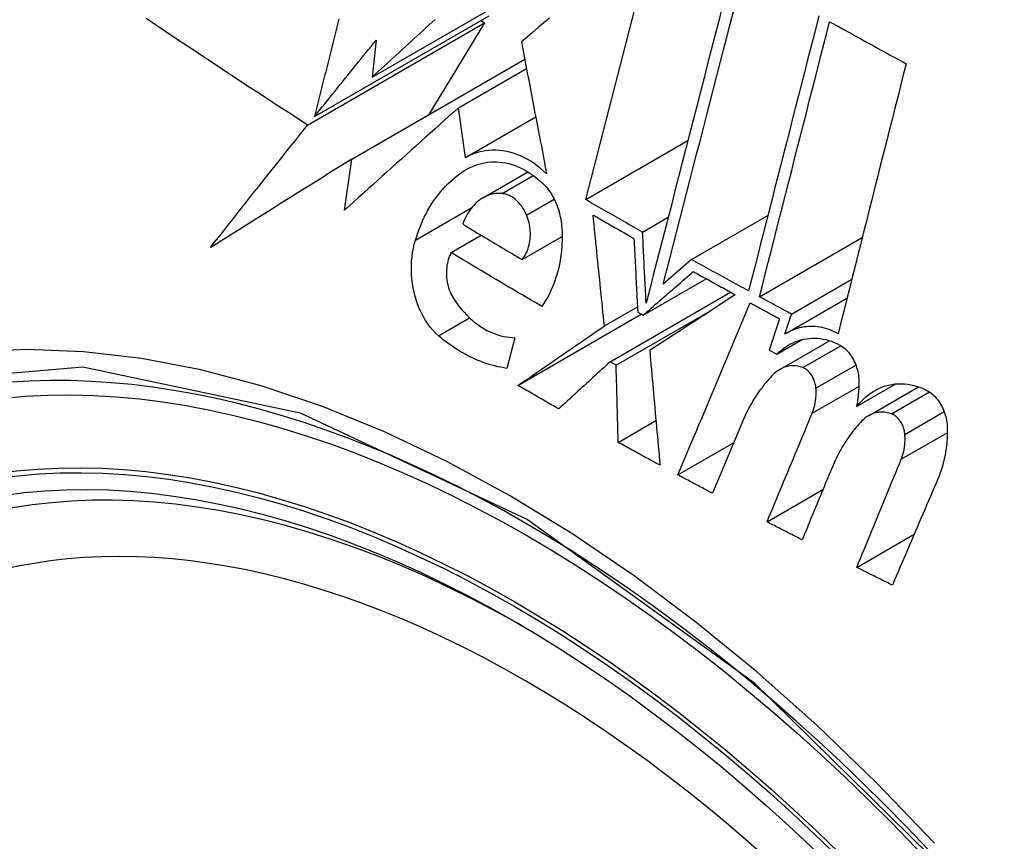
# Model space of a CAD drawing. Header units: inches. Extents: x 18 to 202, y 13 to 131.
# Tile 48 of 54: x 191.328 to 191.559, y 77.51 to 77.702. Entities that reach past the tile are written whole.
import ezdxf

# ---------------------------------------------------------------- set-up
doc = ezdxf.new("R2010")
doc.units = ezdxf.units.IN
doc.header["$MEASUREMENT"] = 0
doc.layers.add('Visible Edges(ANSI)', color=7, linetype='Continuous', lineweight=25)
doc.layers.add('Visible Tangent Edges(ANSI)', color=7, linetype='Continuous', lineweight=25)

msp = doc.modelspace()

# ---------------------------------------------------------------- linework, layer by layer
at = {"layer": 'Visible Edges(ANSI)'}
for p, q in [((191.46121, 77.66029), (191.47762, 77.72392)), ((191.41111, 77.68902), (191.44866, 77.7107)), ((191.39756, 77.67978), (191.4385, 77.70342)), ((191.39594, 77.67777), (191.43748, 77.70175)), ((191.43748, 77.70175), (191.42436, 77.68022)), ((191.43655, 77.70229), (191.43748, 77.70175)), ((191.41202, 77.69772), (191.41111, 77.68902)), ((191.4063, 77.66979), (191.44688, 77.69323)), ((191.43134, 77.68183), (191.4473, 77.69104)), ((191.43297, 77.67019), (191.43134, 77.68183)), ((191.43297, 77.67019), (191.44946, 77.67971)), ((191.46121, 77.66029), (191.48518, 77.67413)), ((191.40459, 77.65779), (191.4063, 77.66979)), ((191.43711, 77.66072), (191.44763, 77.6668)), ((191.48603, 77.64624), (191.50394, 77.65657)), ((191.47454, 77.65267), (191.48055, 77.65615)), ((191.42962, 77.64787), (191.43666, 77.65193)), ((191.44625, 77.64624), (191.45565, 77.65167)), ((191.50198, 77.63749), (191.52609, 77.65141)), ((191.48603, 77.64624), (191.4794, 77.64048)), ((191.47465, 77.63319), (191.48946, 77.64174)), ((191.50948, 77.63345), (191.52362, 77.64162)), ((191.46691, 77.62224), (191.49521, 77.63859)), ((191.50829, 77.62896), (191.5225, 77.63716)), ((191.4453, 77.61671), (191.47424, 77.63342)), ((191.46559, 77.63067), (191.47333, 77.63514)), ((191.46834, 77.62144), (191.49086, 77.63444)), ((191.47339, 77.6339), (191.47465, 77.63319)), ((191.50791, 77.62873), (191.50948, 77.63345)), ((191.50671, 77.63236), (191.50426, 77.62499)), ((191.44455, 77.62791), (191.4427, 77.62072)), ((191.50603, 77.62404), (191.51197, 77.62747)), ((191.50678, 77.62048), (191.51843, 77.62721)), ((191.50426, 77.62499), (191.50603, 77.62404)), ((191.46834, 77.62144), (191.46691, 77.62224)), ((191.52475, 77.61175), (191.53396, 77.61707)), ((191.52753, 77.6096), (191.5393, 77.61639)), ((191.46884, 77.60335), (191.47768, 77.60846)), ((191.49789, 77.60804), (191.49093, 77.59141)), ((191.48284, 77.59572), (191.49589, 77.60326)), ((191.50374, 77.58472), (191.51687, 77.59231)), ((191.52481, 77.57403), (191.53827, 77.5818))]:
    msp.add_line(p, q, dxfattribs=at)
at = {"layer": 'Visible Edges(ANSI)', "flags": 128}
for points in [[(191.49317, 77.70517), (191.49234, 77.70193), (191.4915, 77.69868), (191.49066, 77.69542), (191.48981, 77.69214), (191.48897, 77.68885), (191.48812, 77.68555), (191.48727, 77.68224), (191.48642, 77.67893), (191.48556, 77.67561), (191.48471, 77.6723), (191.48385, 77.66897), (191.483, 77.66565), (191.48214, 77.66233), (191.48129, 77.65902), (191.48044, 77.65571), (191.47959, 77.6524), (191.47874, 77.64911), (191.4779, 77.64582), (191.47705, 77.64255), (191.47621, 77.63928), (191.47538, 77.63604)], [(191.39594, 77.67777), (191.39368, 77.67923), (191.39143, 77.68069), (191.38917, 77.68215), (191.38692, 77.68361), (191.38468, 77.68507), (191.38243, 77.68654), (191.3802, 77.68801), (191.37796, 77.68948), (191.37573, 77.69095), (191.37351, 77.69243), (191.37129, 77.6939), (191.36907, 77.69538), (191.36686, 77.69685), (191.36465, 77.69833), (191.36245, 77.69981), (191.36025, 77.70129), (191.35806, 77.70277)], [(191.40326, 77.70267), (191.40303, 77.70172), (191.40279, 77.70076), (191.40255, 77.69981), (191.40231, 77.69886), (191.40207, 77.69791), (191.40184, 77.69695), (191.4016, 77.696), (191.40136, 77.69505), (191.40112, 77.69409), (191.40088, 77.69314), (191.40065, 77.69218), (191.40041, 77.69123), (191.40017, 77.69028), (191.39993, 77.68932), (191.39969, 77.68837), (191.39946, 77.68741), (191.39922, 77.68646), (191.39898, 77.6855), (191.39874, 77.68455), (191.39851, 77.6836), (191.39827, 77.68264), (191.39803, 77.68169), (191.3978, 77.68074), (191.39756, 77.67978)], [(191.41111, 77.68902), (191.41181, 77.68967), (191.41251, 77.69031), (191.41321, 77.69095), (191.41391, 77.69159), (191.41461, 77.69224), (191.41531, 77.69288), (191.41601, 77.69353), (191.41672, 77.69417), (191.41742, 77.69481), (191.41812, 77.69546), (191.41883, 77.6961), (191.41953, 77.69675), (191.42023, 77.69739), (191.42094, 77.69804), (191.42164, 77.69868), (191.42234, 77.69933), (191.42305, 77.69997), (191.42375, 77.70062), (191.42446, 77.70126), (191.42516, 77.70191), (191.42586, 77.70255)], [(191.45266, 77.70284), (191.45135, 77.70173), (191.45003, 77.70062), (191.44872, 77.69951), (191.44742, 77.6984), (191.44611, 77.6973)], [(191.4794, 77.64048), (191.48017, 77.64349), (191.48095, 77.64651), (191.48173, 77.64954), (191.48251, 77.65258), (191.48329, 77.65563), (191.48408, 77.65869), (191.48486, 77.66174), (191.48565, 77.66481), (191.48644, 77.66787), (191.48723, 77.67094), (191.48802, 77.67401), (191.48881, 77.67707), (191.48959, 77.68014), (191.49038, 77.6832), (191.49117, 77.68626), (191.49195, 77.68931), (191.49274, 77.69235), (191.49352, 77.69538), (191.4943, 77.69841), (191.49507, 77.70143), (191.49584, 77.70443)], [(191.51591, 77.70341), (191.51524, 77.70077), (191.51456, 77.69811), (191.51388, 77.69545), (191.5132, 77.69279), (191.51251, 77.69011), (191.51182, 77.68743), (191.51114, 77.68474), (191.51045, 77.68205), (191.50976, 77.67935), (191.50907, 77.67665), (191.50838, 77.67394), (191.50769, 77.67124), (191.50699, 77.66853), (191.5063, 77.66582), (191.50561, 77.66311), (191.50492, 77.66041), (191.50423, 77.6577), (191.50354, 77.655), (191.50285, 77.6523), (191.50216, 77.6496), (191.50148, 77.64691), (191.50079, 77.64423), (191.50011, 77.64155), (191.49943, 77.63888)], [(191.50198, 77.63749), (191.50266, 77.64016), (191.50334, 77.64284), (191.50402, 77.64553), (191.50471, 77.64822), (191.5054, 77.65091), (191.50608, 77.65361), (191.50677, 77.65631), (191.50746, 77.65902), (191.50815, 77.66172), (191.50884, 77.66443), (191.50953, 77.66714), (191.51022, 77.66984), (191.51091, 77.67255), (191.5116, 77.67525), (191.51229, 77.67795), (191.51298, 77.68065), (191.51367, 77.68334), (191.51436, 77.68603), (191.51504, 77.68871), (191.51572, 77.69139), (191.51641, 77.69406), (191.51709, 77.69672), (191.51776, 77.69937), (191.51844, 77.70201)], [(191.51844, 77.70201), (191.51918, 77.70159), (191.51993, 77.70118), (191.52068, 77.70077), (191.52142, 77.70036), (191.52217, 77.69995), (191.52291, 77.69954), (191.52366, 77.69913), (191.52441, 77.69871), (191.52516, 77.6983), (191.5259, 77.69789), (191.52665, 77.69748), (191.5274, 77.69707), (191.52815, 77.69666), (191.52889, 77.69625), (191.52964, 77.69584), (191.53039, 77.69543), (191.53114, 77.69502), (191.53189, 77.69461), (191.53264, 77.6942), (191.53339, 77.6938), (191.53414, 77.69339), (191.53489, 77.69298), (191.53564, 77.69257), (191.53639, 77.69216)], [(191.39756, 77.67978), (191.39816, 77.68053), (191.39876, 77.68128), (191.39936, 77.68202), (191.39996, 77.68277), (191.40056, 77.68352), (191.40116, 77.68426), (191.40176, 77.68501), (191.40236, 77.68576), (191.40297, 77.68651), (191.40357, 77.68725), (191.40417, 77.688), (191.40477, 77.68875), (191.40538, 77.6895), (191.40598, 77.69025), (191.40659, 77.691), (191.40719, 77.69174), (191.40779, 77.69249), (191.4084, 77.69324), (191.409, 77.69399), (191.40961, 77.69473), (191.41021, 77.69548), (191.41082, 77.69623), (191.41142, 77.69698), (191.41202, 77.69772)], [(191.44611, 77.6973), (191.44635, 77.69603), (191.44659, 77.69475), (191.44684, 77.69348), (191.44708, 77.6922), (191.44732, 77.69091), (191.44757, 77.68963), (191.44781, 77.68834), (191.44806, 77.68705), (191.44831, 77.68576), (191.44855, 77.68447), (191.4488, 77.68317), (191.44905, 77.68188), (191.44929, 77.68058), (191.44954, 77.67928), (191.44979, 77.67799), (191.45004, 77.67669), (191.45029, 77.67539), (191.45053, 77.67409), (191.45078, 77.67279), (191.45103, 77.6715), (191.45128, 77.6702), (191.45153, 77.6689), (191.45178, 77.66761), (191.45203, 77.66632)], [(191.53639, 77.69216), (191.53573, 77.68956), (191.53507, 77.68696), (191.53441, 77.68435), (191.53374, 77.68172), (191.53308, 77.6791), (191.53241, 77.67646), (191.53175, 77.67383), (191.53108, 77.67118), (191.53041, 77.66854), (191.52974, 77.66589), (191.52907, 77.66324), (191.5284, 77.66058), (191.52773, 77.65793), (191.52706, 77.65527), (191.52639, 77.65262), (191.52572, 77.64997), (191.52506, 77.64731), (191.52439, 77.64466), (191.52372, 77.64202), (191.52306, 77.63937), (191.5224, 77.63673), (191.52174, 77.6341), (191.52108, 77.63147), (191.52042, 77.62885)], [(191.43134, 77.68183), (191.43023, 77.68083), (191.42911, 77.67983), (191.428, 77.67884), (191.42688, 77.67784), (191.42576, 77.67683), (191.42465, 77.67583), (191.42353, 77.67483), (191.42241, 77.67383), (191.42129, 77.67282), (191.42017, 77.67182), (191.41905, 77.67081), (191.41793, 77.66981), (191.41681, 77.6688), (191.4157, 77.6678), (191.41458, 77.66679), (191.41346, 77.66579), (191.41235, 77.66479), (191.41123, 77.66378), (191.41012, 77.66278), (191.40901, 77.66178), (191.4079, 77.66078), (191.40679, 77.65978), (191.40569, 77.65879), (191.40459, 77.65779)], [(191.37311, 77.64903), (191.37404, 77.65022), (191.37498, 77.65141), (191.37592, 77.6526), (191.37686, 77.6538), (191.37781, 77.655), (191.37875, 77.65619), (191.3797, 77.65739), (191.38065, 77.65859), (191.3816, 77.65979), (191.38255, 77.66099), (191.3835, 77.66219), (191.38446, 77.66339), (191.38541, 77.66459), (191.38637, 77.66579), (191.38732, 77.66699), (191.38828, 77.66819), (191.38924, 77.66939), (191.39019, 77.67059), (191.39115, 77.67179), (191.39211, 77.67299), (191.39307, 77.67418), (191.39403, 77.67538), (191.39499, 77.67658), (191.39594, 77.67777)], [(191.45203, 77.66632), (191.45131, 77.66699), (191.45058, 77.66762), (191.44983, 77.66822), (191.44906, 77.66877), (191.44828, 77.66928), (191.44749, 77.66975), (191.44669, 77.67017), (191.44588, 77.67055), (191.44506, 77.67088), (191.44424, 77.67116), (191.44341, 77.6714), (191.44258, 77.67159), (191.44175, 77.67173), (191.44092, 77.67182), (191.4401, 77.67187), (191.43927, 77.67187), (191.43845, 77.67182), (191.43764, 77.67172), (191.43684, 77.67158), (191.43604, 77.67139), (191.43526, 77.67116), (191.43449, 77.67088), (191.43372, 77.67056), (191.43297, 77.67019)], [(191.4063, 77.66979), (191.4049, 77.66892), (191.4035, 77.66804), (191.4021, 77.66717), (191.4007, 77.6663), (191.39931, 77.66542), (191.39791, 77.66455), (191.39652, 77.66368), (191.39513, 77.66281), (191.39374, 77.66194), (191.39235, 77.66107), (191.39096, 77.66021), (191.38957, 77.65934), (191.38819, 77.65847), (191.38681, 77.65761), (191.38543, 77.65674), (191.38405, 77.65588), (191.38267, 77.65502), (191.3813, 77.65416), (191.37993, 77.6533), (191.37856, 77.65244), (191.37719, 77.65159), (191.37583, 77.65073), (191.37447, 77.64988), (191.37311, 77.64903)], [(191.43345, 77.66748), (191.4341, 77.66781), (191.43475, 77.66811), (191.43542, 77.66838), (191.4361, 77.6686), (191.43678, 77.66879), (191.43748, 77.66894), (191.43818, 77.66905), (191.43889, 77.66912), (191.4396, 77.66916), (191.44031, 77.66915), (191.44103, 77.6691), (191.44175, 77.66902), (191.44247, 77.66889), (191.44319, 77.66873), (191.44391, 77.66853), (191.44462, 77.66828), (191.44533, 77.668), (191.44604, 77.66768), (191.44673, 77.66732), (191.44742, 77.66692), (191.4481, 77.66649), (191.44877, 77.66602), (191.44943, 77.66552), (191.45007, 77.66498)], [(191.42123, 77.65078), (191.42153, 77.65172), (191.42185, 77.65264), (191.42219, 77.65354), (191.42255, 77.65442), (191.42292, 77.65529), (191.42332, 77.65614), (191.42374, 77.65697), (191.42418, 77.65778), (191.42463, 77.65857), (191.4251, 77.65934), (191.42559, 77.66008), (191.4261, 77.66081), (191.42663, 77.66151), (191.42718, 77.66219), (191.42774, 77.66284), (191.42831, 77.66347), (191.42891, 77.66407), (191.42951, 77.66464), (191.43013, 77.66518), (191.43077, 77.6657), (191.43142, 77.66619), (191.43208, 77.66665), (191.43276, 77.66708), (191.43345, 77.66748)], [(191.45007, 77.66498), (191.45045, 77.66469), (191.45083, 77.66437), (191.4512, 77.66402), (191.45156, 77.66366), (191.4519, 77.66328), (191.45223, 77.66288), (191.45255, 77.66245), (191.45286, 77.66202), (191.45315, 77.66156), (191.45343, 77.66109), (191.45369, 77.6606), (191.45394, 77.6601), (191.45417, 77.65959), (191.45439, 77.65907), (191.45459, 77.65854), (191.45477, 77.658), (191.45493, 77.65745), (191.45508, 77.65689), (191.45521, 77.65633), (191.45532, 77.65576), (191.45542, 77.65519), (191.45549, 77.65462), (191.45555, 77.65405), (191.45559, 77.65348)], [(191.44158, 77.66171), (191.44109, 77.66175), (191.4406, 77.66174), (191.44011, 77.66171), (191.43963, 77.66165), (191.43916, 77.66155), (191.43869, 77.66142), (191.43823, 77.66126), (191.43777, 77.66107), (191.43733, 77.66085), (191.4369, 77.6606), (191.43648, 77.66032), (191.43607, 77.66001), (191.43567, 77.65968), (191.43529, 77.65932), (191.43492, 77.65894), (191.43456, 77.65853), (191.43422, 77.6581), (191.4339, 77.65765), (191.4336, 77.65718), (191.43331, 77.65669), (191.43304, 77.65617), (191.43278, 77.65565), (191.43255, 77.6551), (191.43233, 77.65454)], [(191.44732, 77.65666), (191.44717, 77.65701), (191.447, 77.65734), (191.44683, 77.65768), (191.44665, 77.658), (191.44645, 77.65831), (191.44625, 77.65861), (191.44604, 77.6589), (191.44583, 77.65918), (191.4456, 77.65945), (191.44537, 77.65971), (191.44513, 77.65995), (191.44488, 77.66018), (191.44462, 77.66039), (191.44437, 77.66059), (191.4441, 77.66078), (191.44383, 77.66095), (191.44356, 77.6611), (191.44328, 77.66124), (191.443, 77.66136), (191.44272, 77.66147), (191.44243, 77.66155), (191.44215, 77.66162), (191.44186, 77.66168), (191.44158, 77.66171)], [(191.47454, 77.65267), (191.47398, 77.65299), (191.47342, 77.65331), (191.47286, 77.65362), (191.4723, 77.65394), (191.47175, 77.65425), (191.47119, 77.65457), (191.47063, 77.65489), (191.47008, 77.6552), (191.46952, 77.65552), (191.46896, 77.65584), (191.46841, 77.65615), (191.46785, 77.65647), (191.4673, 77.65679), (191.46674, 77.65711), (191.46619, 77.65742), (191.46563, 77.65774), (191.46508, 77.65806), (191.46452, 77.65838), (191.46397, 77.65869), (191.46342, 77.65901), (191.46286, 77.65933), (191.46231, 77.65965), (191.46176, 77.65997), (191.46121, 77.66029)], [(191.44625, 77.64624), (191.4465, 77.64655), (191.44673, 77.64688), (191.44695, 77.64723), (191.44715, 77.6476), (191.44734, 77.64798), (191.44751, 77.64838), (191.44766, 77.64879), (191.44779, 77.64922), (191.44791, 77.64966), (191.448, 77.6501), (191.44808, 77.65056), (191.44814, 77.65102), (191.44818, 77.65149), (191.4482, 77.65197), (191.4482, 77.65245), (191.44818, 77.65293), (191.44814, 77.65341), (191.44808, 77.65389), (191.448, 77.65437), (191.4479, 77.65484), (191.44779, 77.65531), (191.44765, 77.65577), (191.44749, 77.65622), (191.44732, 77.65666)], [(191.46559, 77.63067), (191.46548, 77.63176), (191.46537, 77.63284), (191.46525, 77.63393), (191.46514, 77.63501), (191.46503, 77.6361), (191.46492, 77.63718), (191.4648, 77.63827), (191.46469, 77.63936), (191.46458, 77.64044), (191.46447, 77.64153), (191.46436, 77.64262), (191.46424, 77.6437), (191.46413, 77.64479), (191.46402, 77.64587), (191.46391, 77.64696), (191.4638, 77.64804), (191.46369, 77.64913), (191.46358, 77.65021), (191.46347, 77.65129), (191.46336, 77.65237), (191.46325, 77.65345), (191.46314, 77.65453), (191.46303, 77.65561), (191.46292, 77.65668)], [(191.46292, 77.65668), (191.46332, 77.65645), (191.46372, 77.65623), (191.46411, 77.656), (191.46451, 77.65577), (191.46491, 77.65554), (191.46531, 77.65531), (191.46571, 77.65508), (191.46611, 77.65485), (191.46651, 77.65462), (191.46691, 77.6544), (191.46731, 77.65417), (191.46771, 77.65394), (191.46811, 77.65371), (191.46851, 77.65348), (191.46891, 77.65325), (191.46931, 77.65303), (191.46971, 77.6528), (191.47011, 77.65257), (191.47051, 77.65234), (191.47091, 77.65211), (191.47132, 77.65189), (191.47172, 77.65166), (191.47212, 77.65143), (191.47252, 77.6512)], [(191.43233, 77.65454), (191.43291, 77.65419), (191.43348, 77.65384), (191.43406, 77.65349), (191.43464, 77.65315), (191.43521, 77.6528), (191.43579, 77.65245), (191.43637, 77.65211), (191.43695, 77.65176), (191.43753, 77.65141), (191.43811, 77.65107), (191.43869, 77.65072), (191.43927, 77.65038), (191.43985, 77.65003), (191.44043, 77.64968), (191.44101, 77.64934), (191.44159, 77.64899), (191.44217, 77.64865), (191.44275, 77.64831), (191.44333, 77.64796), (191.44392, 77.64762), (191.4445, 77.64727), (191.44508, 77.64693), (191.44566, 77.64659), (191.44625, 77.64624)], [(191.45559, 77.65348), (191.45563, 77.65262), (191.45565, 77.65177), (191.45564, 77.65092), (191.45562, 77.65007), (191.45557, 77.64923), (191.4555, 77.64839), (191.45541, 77.64756), (191.4553, 77.64674), (191.45517, 77.64592), (191.45502, 77.64512), (191.45485, 77.64432), (191.45466, 77.64354), (191.45445, 77.64276), (191.45421, 77.642), (191.45396, 77.64125), (191.4537, 77.64052), (191.45341, 77.6398), (191.4531, 77.6391), (191.45278, 77.63841), (191.45243, 77.63774), (191.45208, 77.63709), (191.4517, 77.63646), (191.4513, 77.63584), (191.45089, 77.63525)], [(191.47538, 77.63604), (191.47534, 77.63673), (191.47531, 77.63742), (191.47527, 77.63812), (191.47524, 77.63881), (191.4752, 77.6395), (191.47517, 77.6402), (191.47513, 77.64089), (191.47509, 77.64159), (191.47506, 77.64228), (191.47502, 77.64297), (191.47499, 77.64367), (191.47495, 77.64436), (191.47492, 77.64505), (191.47488, 77.64575), (191.47485, 77.64644), (191.47481, 77.64714), (191.47478, 77.64783), (191.47474, 77.64852), (191.47471, 77.64921), (191.47467, 77.64991), (191.47464, 77.6506), (191.4746, 77.65129), (191.47457, 77.65198), (191.47454, 77.65267)], [(191.42662, 77.62838), (191.42596, 77.62899), (191.42532, 77.62966), (191.42472, 77.63038), (191.42414, 77.63115), (191.4236, 77.63196), (191.4231, 77.63282), (191.42263, 77.63371), (191.4222, 77.63463), (191.42182, 77.63559), (191.42147, 77.63656), (191.42117, 77.63756), (191.42091, 77.63858), (191.4207, 77.63961), (191.42053, 77.64065), (191.4204, 77.64169), (191.42032, 77.64274), (191.42028, 77.64379), (191.42029, 77.64483), (191.42034, 77.64586), (191.42043, 77.64688), (191.42057, 77.64789), (191.42075, 77.64887), (191.42097, 77.64984), (191.42123, 77.65078)], [(191.47252, 77.6512), (191.47256, 77.65049), (191.47259, 77.64977), (191.47263, 77.64905), (191.47266, 77.64833), (191.4727, 77.64761), (191.47273, 77.64689), (191.47277, 77.64616), (191.47281, 77.64544), (191.47284, 77.64472), (191.47288, 77.644), (191.47292, 77.64328), (191.47295, 77.64256), (191.47299, 77.64184), (191.47302, 77.64111), (191.47306, 77.64039), (191.4731, 77.63967), (191.47313, 77.63895), (191.47317, 77.63823), (191.47321, 77.63751), (191.47324, 77.63678), (191.47328, 77.63606), (191.47332, 77.63534), (191.47336, 77.63462), (191.47339, 77.6339)], [(191.42962, 77.64787), (191.42943, 77.64749), (191.42925, 77.64709), (191.42909, 77.64667), (191.42895, 77.64624), (191.42883, 77.6458), (191.42873, 77.64534), (191.42864, 77.64488), (191.42858, 77.64441), (191.42853, 77.64393), (191.42851, 77.64345), (191.4285, 77.64296), (191.42852, 77.64247), (191.42855, 77.64198), (191.42861, 77.64149), (191.42868, 77.641), (191.42878, 77.64052), (191.42889, 77.64004), (191.42903, 77.63957), (191.42918, 77.63911), (191.42935, 77.63866), (191.42954, 77.63822), (191.42975, 77.63779), (191.42998, 77.63738), (191.43023, 77.63699)], [(191.45089, 77.63525), (191.45, 77.63577), (191.4491, 77.63629), (191.44821, 77.63681), (191.44731, 77.63733), (191.44642, 77.63786), (191.44553, 77.63838), (191.44464, 77.6389), (191.44375, 77.63943), (191.44286, 77.63995), (191.44197, 77.64048), (191.44109, 77.641), (191.4402, 77.64153), (191.43931, 77.64205), (191.43843, 77.64258), (191.43754, 77.64311), (191.43666, 77.64364), (191.43578, 77.64416), (191.43489, 77.64469), (191.43401, 77.64522), (191.43313, 77.64575), (191.43226, 77.64628), (191.43138, 77.64681), (191.4305, 77.64734), (191.42962, 77.64787)], [(191.49943, 77.63888), (191.49887, 77.63918), (191.49831, 77.63949), (191.49775, 77.63979), (191.49719, 77.6401), (191.49663, 77.6404), (191.49607, 77.64071), (191.49551, 77.64101), (191.49495, 77.64132), (191.49439, 77.64163), (191.49384, 77.64193), (191.49328, 77.64224), (191.49272, 77.64255), (191.49216, 77.64285), (191.4916, 77.64316), (191.49105, 77.64347), (191.49049, 77.64377), (191.48993, 77.64408), (191.48937, 77.64439), (191.48882, 77.6447), (191.48826, 77.645), (191.4877, 77.64531), (191.48715, 77.64562), (191.48659, 77.64593), (191.48603, 77.64624)], [(191.47465, 77.63319), (191.47514, 77.63362), (191.47563, 77.63405), (191.47613, 77.63448), (191.47662, 77.6349), (191.47711, 77.63533), (191.4776, 77.63576), (191.4781, 77.63618), (191.47859, 77.63661), (191.47908, 77.63704), (191.47957, 77.63747), (191.48006, 77.63789), (191.48056, 77.63832), (191.48105, 77.63875), (191.48154, 77.63917), (191.48203, 77.6396), (191.48252, 77.64003), (191.48301, 77.64045), (191.4835, 77.64088), (191.48399, 77.6413), (191.48448, 77.64173), (191.48497, 77.64215), (191.48546, 77.64257), (191.48594, 77.64299), (191.48643, 77.64342)], [(191.48643, 77.64342), (191.48684, 77.64319), (191.48725, 77.64296), (191.48766, 77.64274), (191.48807, 77.64251), (191.48848, 77.64228), (191.48889, 77.64206), (191.4893, 77.64183), (191.48972, 77.6416), (191.49013, 77.64138), (191.49054, 77.64115), (191.49095, 77.64092), (191.49136, 77.6407), (191.49177, 77.64047), (191.49218, 77.64025), (191.49259, 77.64002), (191.49301, 77.63979), (191.49342, 77.63957), (191.49383, 77.63934), (191.49424, 77.63912), (191.49465, 77.63889), (191.49507, 77.63867), (191.49548, 77.63844), (191.49589, 77.63822), (191.4963, 77.63799)], [(191.4963, 77.63799), (191.49548, 77.63746), (191.49466, 77.63692), (191.49384, 77.63638), (191.49301, 77.63584), (191.49218, 77.6353), (191.49135, 77.63476), (191.49052, 77.63422), (191.48968, 77.63367), (191.48884, 77.63312), (191.48801, 77.63258), (191.48717, 77.63203), (191.48632, 77.63148), (191.48548, 77.63093), (191.48464, 77.63038), (191.4838, 77.62983), (191.48295, 77.62928), (191.48211, 77.62873), (191.48127, 77.62818), (191.48042, 77.62763), (191.47958, 77.62708), (191.47874, 77.62653), (191.4779, 77.62598), (191.47706, 77.62543), (191.47622, 77.62488)], [(191.43023, 77.63699), (191.43069, 77.63631), (191.43118, 77.63564), (191.43167, 77.635), (191.43219, 77.63438), (191.43272, 77.63379), (191.43326, 77.63322), (191.43381, 77.63267), (191.43438, 77.63215), (191.43496, 77.63166), (191.43555, 77.6312), (191.43616, 77.63076), (191.43677, 77.63036), (191.43739, 77.62998), (191.43802, 77.62963), (191.43866, 77.62932), (191.4393, 77.62903), (191.43995, 77.62878), (191.4406, 77.62856), (191.44125, 77.62837), (191.44191, 77.62821), (191.44257, 77.62809), (191.44323, 77.628), (191.44389, 77.62794), (191.44455, 77.62791)], [(191.48284, 77.59572), (191.48355, 77.5974), (191.48425, 77.59908), (191.48496, 77.60076), (191.48566, 77.60244), (191.48637, 77.60413), (191.48708, 77.60581), (191.48778, 77.6075), (191.48849, 77.60918), (191.4892, 77.61087), (191.4899, 77.61255), (191.49061, 77.61424), (191.49132, 77.61592), (191.49202, 77.61761), (191.49273, 77.61929), (191.49344, 77.62098), (191.49414, 77.62266), (191.49485, 77.62435), (191.49556, 77.62603), (191.49626, 77.62771), (191.49697, 77.62939), (191.49767, 77.63107), (191.49837, 77.63275), (191.49908, 77.63443), (191.49978, 77.6361)], [(191.49978, 77.6361), (191.50007, 77.63594), (191.50035, 77.63579), (191.50064, 77.63563), (191.50093, 77.63548), (191.50122, 77.63532), (191.50151, 77.63516), (191.5018, 77.63501), (191.50208, 77.63485), (191.50237, 77.6347), (191.50266, 77.63454), (191.50295, 77.63438), (191.50324, 77.63423), (191.50353, 77.63407), (191.50382, 77.63392), (191.5041, 77.63376), (191.50439, 77.63361), (191.50468, 77.63345), (191.50497, 77.63329), (191.50526, 77.63314), (191.50555, 77.63298), (191.50584, 77.63283), (191.50613, 77.63267), (191.50642, 77.63252), (191.50671, 77.63236)], [(191.50948, 77.63345), (191.50917, 77.63362), (191.50885, 77.63379), (191.50854, 77.63396), (191.50823, 77.63412), (191.50791, 77.63429), (191.5076, 77.63446), (191.50729, 77.63463), (191.50698, 77.6348), (191.50666, 77.63497), (191.50635, 77.63513), (191.50604, 77.6353), (191.50573, 77.63547), (191.50541, 77.63564), (191.5051, 77.63581), (191.50479, 77.63598), (191.50448, 77.63614), (191.50416, 77.63631), (191.50385, 77.63648), (191.50354, 77.63665), (191.50323, 77.63682), (191.50292, 77.63699), (191.5026, 77.63716), (191.50229, 77.63732), (191.50198, 77.63749)], [(191.4453, 77.61671), (191.44614, 77.61729), (191.44699, 77.61787), (191.44783, 77.61845), (191.44868, 77.61904), (191.44952, 77.61962), (191.45037, 77.6202), (191.45122, 77.62078), (191.45207, 77.62137), (191.45292, 77.62195), (191.45376, 77.62254), (191.45461, 77.62312), (191.45546, 77.6237), (191.45631, 77.62429), (191.45716, 77.62487), (191.458, 77.62545), (191.45885, 77.62604), (191.4597, 77.62662), (191.46054, 77.6272), (191.46139, 77.62778), (191.46223, 77.62836), (191.46307, 77.62894), (191.46392, 77.62952), (191.46476, 77.6301), (191.46559, 77.63067)], [(191.52042, 77.62885), (191.5199, 77.62913), (191.51937, 77.62938), (191.51884, 77.62961), (191.51831, 77.62981), (191.51777, 77.63), (191.51723, 77.63015), (191.51669, 77.63028), (191.51615, 77.63039), (191.51561, 77.63047), (191.51507, 77.63052), (191.51453, 77.63055), (191.514, 77.63055), (191.51346, 77.63053), (191.51293, 77.63049), (191.5124, 77.63042), (191.51187, 77.63033), (191.51135, 77.63021), (191.51084, 77.63007), (191.51033, 77.6299), (191.50983, 77.62971), (191.50934, 77.6295), (191.50886, 77.62927), (191.50838, 77.62901), (191.50791, 77.62873)], [(191.4427, 77.62072), (191.44199, 77.62083), (191.44129, 77.62096), (191.44059, 77.6211), (191.43989, 77.62127), (191.4392, 77.62146), (191.4385, 77.62166), (191.43781, 77.62188), (191.43712, 77.62212), (191.43643, 77.62238), (191.43574, 77.62266), (191.43506, 77.62295), (191.43438, 77.62327), (191.43371, 77.6236), (191.43304, 77.62395), (191.43237, 77.62432), (191.43171, 77.6247), (191.43106, 77.6251), (191.43041, 77.62552), (191.42976, 77.62596), (191.42912, 77.62641), (191.42849, 77.62688), (191.42786, 77.62736), (191.42724, 77.62786), (191.42662, 77.62838)], [(191.50603, 77.62404), (191.50653, 77.62451), (191.50705, 77.62496), (191.50758, 77.62538), (191.50813, 77.62576), (191.5087, 77.62612), (191.50927, 77.62644), (191.50986, 77.62673), (191.51046, 77.62699), (191.51108, 77.62721), (191.5117, 77.6274), (191.51233, 77.62755), (191.51297, 77.62767), (191.51361, 77.62775), (191.51426, 77.62779), (191.51492, 77.6278), (191.51558, 77.62777), (191.51624, 77.6277), (191.5169, 77.62759), (191.51756, 77.62745), (191.51821, 77.62727), (191.51887, 77.62706), (191.51952, 77.6268), (191.52016, 77.62652), (191.5208, 77.62619)], [(191.47622, 77.62488), (191.47631, 77.62377), (191.47641, 77.62265), (191.47651, 77.62154), (191.47661, 77.62042), (191.47671, 77.6193), (191.47681, 77.61818), (191.47691, 77.61706), (191.47701, 77.61594), (191.47711, 77.61482), (191.47721, 77.6137), (191.47731, 77.61258), (191.47741, 77.61146), (191.47751, 77.61033), (191.47761, 77.60921), (191.47771, 77.60809), (191.47781, 77.60696), (191.47792, 77.60584), (191.47802, 77.60472), (191.47812, 77.6036), (191.47822, 77.60247), (191.47833, 77.60135), (191.47843, 77.60023), (191.47853, 77.59911), (191.47864, 77.59799)], [(191.5208, 77.62619), (191.52113, 77.626), (191.52145, 77.62578), (191.52177, 77.62555), (191.52208, 77.62529), (191.52237, 77.62501), (191.52266, 77.62472), (191.52294, 77.6244), (191.5232, 77.62407), (191.52345, 77.62372), (191.52368, 77.62336), (191.52391, 77.62298), (191.52411, 77.62259), (191.52431, 77.62219), (191.52448, 77.62178), (191.52464, 77.62136), (191.52478, 77.62093), (191.52491, 77.6205), (191.52502, 77.62006), (191.52511, 77.61961), (191.52518, 77.61917), (191.52524, 77.61872), (191.52528, 77.61827), (191.5253, 77.61783), (191.5253, 77.61738)], [(191.46691, 77.62224), (191.46641, 77.62179), (191.46591, 77.62133), (191.46541, 77.62087), (191.46491, 77.62041), (191.46441, 77.61995), (191.4639, 77.6195), (191.4634, 77.61904), (191.4629, 77.61858), (191.4624, 77.61812), (191.4619, 77.61766), (191.46139, 77.6172), (191.46089, 77.61673), (191.46039, 77.61627), (191.45988, 77.61581), (191.45938, 77.61535), (191.45888, 77.61489), (191.45837, 77.61443), (191.45787, 77.61397), (191.45737, 77.61351), (191.45686, 77.61305), (191.45636, 77.61258), (191.45586, 77.61212), (191.45536, 77.61166), (191.45485, 77.6112)], [(191.46884, 77.60335), (191.46881, 77.60411), (191.46879, 77.60486), (191.46877, 77.60562), (191.46875, 77.60637), (191.46873, 77.60712), (191.46871, 77.60788), (191.46869, 77.60863), (191.46867, 77.60939), (191.46864, 77.61014), (191.46862, 77.6109), (191.4686, 77.61165), (191.46858, 77.6124), (191.46856, 77.61316), (191.46854, 77.61391), (191.46852, 77.61467), (191.4685, 77.61542), (191.46848, 77.61617), (191.46846, 77.61693), (191.46844, 77.61768), (191.46842, 77.61843), (191.4684, 77.61918), (191.46838, 77.61994), (191.46836, 77.62069), (191.46834, 77.62144)], [(191.50528, 77.61932), (191.50491, 77.61894), (191.50454, 77.61855), (191.50417, 77.61815), (191.50381, 77.61774), (191.50345, 77.61732), (191.50311, 77.6169), (191.50276, 77.61646), (191.50243, 77.61603), (191.50209, 77.61558), (191.50177, 77.61512), (191.50145, 77.61466), (191.50114, 77.61419), (191.50083, 77.61372), (191.50053, 77.61323), (191.50024, 77.61274), (191.49995, 77.61225), (191.49967, 77.61174), (191.4994, 77.61123), (191.49913, 77.61072), (191.49887, 77.61019), (191.49862, 77.60967), (191.49837, 77.60913), (191.49813, 77.60859), (191.49789, 77.60804)], [(191.51216, 77.62089), (191.51186, 77.621), (191.51155, 77.62109), (191.51124, 77.62116), (191.51093, 77.62123), (191.51062, 77.62127), (191.51031, 77.6213), (191.51001, 77.62132), (191.5097, 77.62132), (191.50939, 77.6213), (191.50909, 77.62127), (191.50879, 77.62122), (191.50849, 77.62116), (191.5082, 77.62108), (191.50791, 77.62099), (191.50762, 77.62089), (191.50734, 77.62076), (191.50706, 77.62063), (191.50679, 77.62048), (191.50652, 77.62032), (191.50626, 77.62015), (191.50601, 77.61996), (191.50576, 77.61976), (191.50552, 77.61955), (191.50528, 77.61932)], [(191.51522, 77.61606), (191.5152, 77.61632), (191.51516, 77.61658), (191.51512, 77.61685), (191.51506, 77.61711), (191.515, 77.61737), (191.51492, 77.61762), (191.51484, 77.61788), (191.51474, 77.61812), (191.51464, 77.61836), (191.51452, 77.6186), (191.5144, 77.61883), (191.51427, 77.61905), (191.51413, 77.61926), (191.51398, 77.61947), (191.51382, 77.61966), (191.51366, 77.61985), (191.51349, 77.62002), (191.51332, 77.62018), (191.51313, 77.62033), (191.51295, 77.62047), (191.51276, 77.62059), (191.51256, 77.62071), (191.51236, 77.6208), (191.51216, 77.62089)], [(191.5253, 77.61738), (191.5253, 77.61714), (191.5253, 77.6169), (191.52529, 77.61666), (191.52528, 77.61642), (191.52527, 77.61618), (191.52526, 77.61595), (191.52525, 77.61571), (191.52523, 77.61547), (191.52521, 77.61523), (191.5252, 77.615), (191.52517, 77.61476), (191.52515, 77.61453), (191.52513, 77.61429), (191.5251, 77.61406), (191.52507, 77.61382), (191.52505, 77.61359), (191.52501, 77.61336), (191.52498, 77.61313), (191.52495, 77.6129), (191.52491, 77.61267), (191.52487, 77.61244), (191.52483, 77.61221), (191.52479, 77.61198), (191.52475, 77.61175)], [(191.52475, 77.61175), (191.52526, 77.61238), (191.5258, 77.61297), (191.52637, 77.61353), (191.52695, 77.61405), (191.52756, 77.61453), (191.52818, 77.61498), (191.52883, 77.61539), (191.52949, 77.61575), (191.53016, 77.61608), (191.53085, 77.61636), (191.53156, 77.6166), (191.53228, 77.61679), (191.53301, 77.61695), (191.53374, 77.61705), (191.53449, 77.61711), (191.53524, 77.61712), (191.53599, 77.61709), (191.53675, 77.61701), (191.53751, 77.61688), (191.53827, 77.6167), (191.53902, 77.61648), (191.53977, 77.61622), (191.54051, 77.6159), (191.54125, 77.61554)], [(191.45485, 77.6112), (191.45445, 77.61143), (191.45405, 77.61166), (191.45365, 77.61189), (191.45325, 77.61212), (191.45286, 77.61235), (191.45246, 77.61257), (191.45206, 77.6128), (191.45166, 77.61303), (191.45126, 77.61326), (191.45086, 77.61349), (191.45046, 77.61372), (191.45006, 77.61395), (191.44967, 77.61418), (191.44927, 77.61441), (191.44887, 77.61464), (191.44847, 77.61487), (191.44808, 77.6151), (191.44768, 77.61533), (191.44728, 77.61556), (191.44689, 77.61579), (191.44649, 77.61602), (191.44609, 77.61625), (191.4457, 77.61648), (191.4453, 77.61671)], [(191.51434, 77.61018), (191.51443, 77.6104), (191.51451, 77.61062), (191.51459, 77.61084), (191.51467, 77.61107), (191.51474, 77.6113), (191.51481, 77.61154), (191.51487, 77.61177), (191.51493, 77.61201), (191.51498, 77.61225), (191.51503, 77.61249), (191.51507, 77.61274), (191.51511, 77.61299), (191.51515, 77.61324), (191.51518, 77.61349), (191.51521, 77.61374), (191.51523, 77.61399), (191.51524, 77.61425), (191.51525, 77.6145), (191.51526, 77.61476), (191.51526, 77.61502), (191.51526, 77.61528), (191.51525, 77.61554), (191.51524, 77.6158), (191.51522, 77.61606)], [(191.54125, 77.61554), (191.54159, 77.61535), (191.54192, 77.61514), (191.54225, 77.6149), (191.54256, 77.61465), (191.54287, 77.61437), (191.54317, 77.61408), (191.54346, 77.61376), (191.54373, 77.61343), (191.54399, 77.61308), (191.54424, 77.61272), (191.54448, 77.61234), (191.5447, 77.61195), (191.5449, 77.61155), (191.54509, 77.61114), (191.54526, 77.61072), (191.54542, 77.61029), (191.54556, 77.60985), (191.54568, 77.60941), (191.54578, 77.60896), (191.54587, 77.60851), (191.54594, 77.60806), (191.54599, 77.6076), (191.54603, 77.60715), (191.54605, 77.6067)], [(191.50374, 77.58472), (191.50418, 77.58578), (191.50462, 77.58684), (191.50507, 77.5879), (191.50551, 77.58896), (191.50595, 77.59002), (191.50639, 77.59109), (191.50683, 77.59215), (191.50727, 77.59321), (191.50772, 77.59427), (191.50816, 77.59533), (191.5086, 77.59639), (191.50904, 77.59746), (191.50948, 77.59852), (191.50993, 77.59958), (191.51037, 77.60064), (191.51081, 77.6017), (191.51125, 77.60276), (191.51169, 77.60382), (191.51214, 77.60488), (191.51258, 77.60594), (191.51302, 77.607), (191.51346, 77.60806), (191.5139, 77.60912), (191.51434, 77.61018)], [(191.53295, 77.61004), (191.53264, 77.61014), (191.53233, 77.61023), (191.53202, 77.61031), (191.53171, 77.61036), (191.53139, 77.61041), (191.53108, 77.61044), (191.53077, 77.61045), (191.53046, 77.61045), (191.53016, 77.61043), (191.52985, 77.6104), (191.52955, 77.61035), (191.52925, 77.61028), (191.52895, 77.61021), (191.52866, 77.61011), (191.52837, 77.61001), (191.52809, 77.60988), (191.52781, 77.60975), (191.52754, 77.6096), (191.52727, 77.60944), (191.52701, 77.60926), (191.52676, 77.60908), (191.52651, 77.60888), (191.52627, 77.60866), (191.52603, 77.60844)], [(191.52603, 77.60844), (191.52566, 77.60805), (191.5253, 77.60765), (191.52494, 77.60724), (191.52459, 77.60683), (191.52424, 77.60641), (191.5239, 77.60598), (191.52357, 77.60554), (191.52324, 77.6051), (191.52291, 77.60465), (191.5226, 77.60419), (191.52229, 77.60372), (191.52199, 77.60325), (191.52169, 77.60277), (191.5214, 77.60229), (191.52111, 77.60179), (191.52083, 77.60129), (191.52056, 77.60079), (191.5203, 77.60028), (191.52004, 77.59976), (191.51979, 77.59923), (191.51955, 77.5987), (191.51931, 77.59817), (191.51908, 77.59762), (191.51885, 77.59708)], [(191.53608, 77.60524), (191.53606, 77.60551), (191.53602, 77.60577), (191.53597, 77.60603), (191.53591, 77.60629), (191.53584, 77.60655), (191.53576, 77.6068), (191.53568, 77.60705), (191.53558, 77.6073), (191.53547, 77.60754), (191.53535, 77.60778), (191.53522, 77.608), (191.53509, 77.60822), (191.53495, 77.60843), (191.53479, 77.60864), (191.53464, 77.60883), (191.53447, 77.60901), (191.5343, 77.60918), (191.53412, 77.60934), (191.53393, 77.60949), (191.53374, 77.60963), (191.53355, 77.60975), (191.53335, 77.60986), (191.53315, 77.60995), (191.53295, 77.61004)], [(191.54605, 77.6067), (191.54605, 77.60617), (191.54605, 77.60564), (191.54604, 77.60512), (191.54602, 77.60459), (191.54599, 77.60407), (191.54595, 77.60355), (191.54591, 77.60303), (191.54585, 77.60252), (191.54579, 77.60201), (191.54572, 77.6015), (191.54564, 77.601), (191.54555, 77.6005), (191.54545, 77.6), (191.54535, 77.5995), (191.54523, 77.59902), (191.54511, 77.59853), (191.54498, 77.59805), (191.54485, 77.59758), (191.5447, 77.5971), (191.54455, 77.59664), (191.54439, 77.59618), (191.54422, 77.59573), (191.54404, 77.59528), (191.54385, 77.59483)], [(191.47864, 77.59799), (191.47823, 77.59821), (191.47782, 77.59844), (191.47741, 77.59866), (191.477, 77.59888), (191.47659, 77.5991), (191.47618, 77.59933), (191.47577, 77.59955), (191.47536, 77.59977), (191.47495, 77.6), (191.47454, 77.60022), (191.47413, 77.60044), (191.47372, 77.60067), (191.47332, 77.60089), (191.47291, 77.60111), (191.4725, 77.60134), (191.47209, 77.60156), (191.47169, 77.60178), (191.47128, 77.60201), (191.47087, 77.60223), (191.47046, 77.60246), (191.47006, 77.60268), (191.46965, 77.6029), (191.46924, 77.60313), (191.46884, 77.60335)], [(191.53525, 77.59939), (191.53533, 77.59961), (191.53542, 77.59983), (191.53549, 77.60005), (191.53557, 77.60028), (191.53564, 77.60051), (191.5357, 77.60074), (191.53576, 77.60098), (191.53582, 77.60121), (191.53587, 77.60145), (191.53592, 77.6017), (191.53596, 77.60194), (191.536, 77.60219), (191.53603, 77.60244), (191.53606, 77.60269), (191.53608, 77.60294), (191.5361, 77.60319), (191.53612, 77.60344), (191.53613, 77.6037), (191.53613, 77.60395), (191.53613, 77.60421), (191.53613, 77.60447), (191.53612, 77.60472), (191.5361, 77.60498), (191.53608, 77.60524)], [(191.52481, 77.57403), (191.52524, 77.57508), (191.52567, 77.57614), (191.52611, 77.5772), (191.52654, 77.57825), (191.52698, 77.57931), (191.52741, 77.58037), (191.52785, 77.58142), (191.52828, 77.58248), (191.52872, 77.58354), (191.52915, 77.5846), (191.52959, 77.58566), (191.53002, 77.58671), (191.53046, 77.58777), (191.53089, 77.58883), (191.53133, 77.58989), (191.53177, 77.59094), (191.5322, 77.592), (191.53264, 77.59306), (191.53307, 77.59411), (191.53351, 77.59517), (191.53394, 77.59623), (191.53438, 77.59728), (191.53481, 77.59834), (191.53525, 77.59939)], [(191.51885, 77.59708), (191.51857, 77.59639), (191.51828, 77.5957), (191.51799, 77.59501), (191.51771, 77.59432), (191.51742, 77.59362), (191.51714, 77.59293), (191.51685, 77.59224), (191.51656, 77.59155), (191.51628, 77.59086), (191.51599, 77.59017), (191.5157, 77.58948), (191.51542, 77.58879), (191.51513, 77.5881), (191.51484, 77.58741), (191.51456, 77.58672), (191.51427, 77.58602), (191.51398, 77.58533), (191.5137, 77.58464), (191.51341, 77.58395), (191.51313, 77.58326), (191.51284, 77.58257), (191.51255, 77.58188), (191.51227, 77.58119), (191.51198, 77.5805)], [(191.49093, 77.59141), (191.4906, 77.59159), (191.49026, 77.59177), (191.48992, 77.59195), (191.48958, 77.59213), (191.48924, 77.59231), (191.48891, 77.59249), (191.48857, 77.59267), (191.48823, 77.59285), (191.48789, 77.59303), (191.48755, 77.59321), (191.48722, 77.59338), (191.48688, 77.59356), (191.48654, 77.59374), (191.48621, 77.59392), (191.48587, 77.5941), (191.48553, 77.59428), (191.4852, 77.59446), (191.48486, 77.59464), (191.48452, 77.59482), (191.48419, 77.595), (191.48385, 77.59518), (191.48352, 77.59536), (191.48318, 77.59554), (191.48284, 77.59572)], [(191.54385, 77.59483), (191.54341, 77.5938), (191.54296, 77.59276), (191.54252, 77.59172), (191.54207, 77.59068), (191.54163, 77.58964), (191.54118, 77.5886), (191.54074, 77.58756), (191.54029, 77.58652), (191.53984, 77.58548), (191.5394, 77.58444), (191.53895, 77.5834), (191.53851, 77.58236), (191.53806, 77.58132), (191.53762, 77.58028), (191.53717, 77.57923), (191.53672, 77.57819), (191.53628, 77.57715), (191.53583, 77.57611), (191.53539, 77.57507), (191.53494, 77.57403), (191.5345, 77.57299), (191.53406, 77.57195), (191.53361, 77.57091), (191.53317, 77.56987)], [(191.51198, 77.5805), (191.51164, 77.58067), (191.51129, 77.58085), (191.51095, 77.58102), (191.5106, 77.5812), (191.51026, 77.58138), (191.50992, 77.58155), (191.50957, 77.58173), (191.50923, 77.5819), (191.50889, 77.58208), (191.50854, 77.58225), (191.5082, 77.58243), (191.50786, 77.58261), (191.50751, 77.58278), (191.50717, 77.58296), (191.50683, 77.58314), (191.50648, 77.58331), (191.50614, 77.58349), (191.5058, 77.58366), (191.50546, 77.58384), (191.50511, 77.58402), (191.50477, 77.58419), (191.50443, 77.58437), (191.50409, 77.58455), (191.50374, 77.58472)], [(191.53317, 77.56987), (191.53282, 77.57005), (191.53247, 77.57022), (191.53212, 77.57039), (191.53177, 77.57056), (191.53142, 77.57074), (191.53107, 77.57091), (191.53073, 77.57108), (191.53038, 77.57126), (191.53003, 77.57143), (191.52968, 77.5716), (191.52933, 77.57177), (191.52898, 77.57195), (191.52863, 77.57212), (191.52829, 77.57229), (191.52794, 77.57247), (191.52759, 77.57264), (191.52724, 77.57281), (191.52689, 77.57299), (191.52655, 77.57316), (191.5262, 77.57333), (191.52585, 77.57351), (191.5255, 77.57368), (191.52515, 77.57385), (191.52481, 77.57403)]]:
    msp.add_lwpolyline(points, dxfattribs=at)
at = {"layer": 'Visible Edges(ANSI)'}
for centre, major_axis, start_param, end_param in [((191.55266, 76.80016), (-0.64961, 1.12515), 5.161526, 5.834048), ((191.44791, 77.30223), (0.15748, -0.27276), 2.363977, 7.060801)]:
    msp.add_ellipse(centre, major_axis=major_axis, ratio=0.57735, start_param=start_param, end_param=end_param, dxfattribs=at)
msp.add_ellipse((191.44443, 77.30022), major_axis=(-0.15994, 0.27703), ratio=0.57735, dxfattribs=at)
at = {"layer": 'Visible Tangent Edges(ANSI)'}
for p, q in [((191.44158, 77.66171), (191.44889, 77.66593)), ((191.44732, 77.65666), (191.4538, 77.6604)), ((191.42123, 77.65078), (191.43448, 77.65843)), ((191.42662, 77.62838), (191.43391, 77.63259)), ((191.51216, 77.62089), (191.52107, 77.62603)), ((191.51522, 77.61606), (191.5246, 77.62147)), ((191.51434, 77.61018), (191.52528, 77.6165)), ((191.53295, 77.61004), (191.54186, 77.61518)), ((191.53608, 77.60524), (191.54532, 77.61057)), ((191.53525, 77.59939), (191.54605, 77.60563))]:
    msp.add_line(p, q, dxfattribs=at)
at = {"layer": 'Visible Tangent Edges(ANSI)', "flags": 128}
for points in [[(191.54301, 77.50938), (191.5294, 77.52354), (191.51548, 77.53694), (191.50134, 77.54951), (191.48701, 77.56122), (191.47254, 77.57205), (191.45795, 77.58195), (191.44329, 77.59091), (191.4286, 77.5989), (191.41396, 77.60585), (191.39943, 77.61175), (191.38506, 77.61658), (191.37089, 77.62035), (191.35697, 77.62303), (191.34333, 77.62463), (191.33003, 77.62512), (191.31711, 77.6245), (191.30466, 77.6228), (191.2927, 77.62001), (191.28125, 77.61616)], [(191.19557, 77.46669), (191.20557, 77.52151), (191.22654, 77.56618), (191.25742, 77.59854), (191.29684, 77.61707), (191.3432, 77.62108), (191.39421, 77.61032), (191.44756, 77.58525), (191.50059, 77.5471), (191.55107, 77.49748)]]:
    msp.add_lwpolyline(points, dxfattribs=at)
at = {"layer": 'Visible Tangent Edges(ANSI)'}
for centre, major_axis, start_param, end_param in [((191.44692, 77.30166), (-0.17318, 0.29996), 5.05527, 10.652693), ((191.44687, 77.30163), (-0.15059, 0.26083), 4.097754, 6.89782)]:
    msp.add_ellipse(centre, major_axis=major_axis, ratio=0.57735, start_param=start_param, end_param=end_param, dxfattribs=at)
for centre, major_axis in [((191.44751, 77.302), (0.17111, -0.29637)), ((191.44454, 77.30028), (-0.1627, 0.2818)), ((191.44443, 77.30022), (0.1621, -0.28076))]:
    msp.add_ellipse(centre, major_axis=major_axis, ratio=0.57735, dxfattribs=at)

doc.saveas('drawing.dxf')
